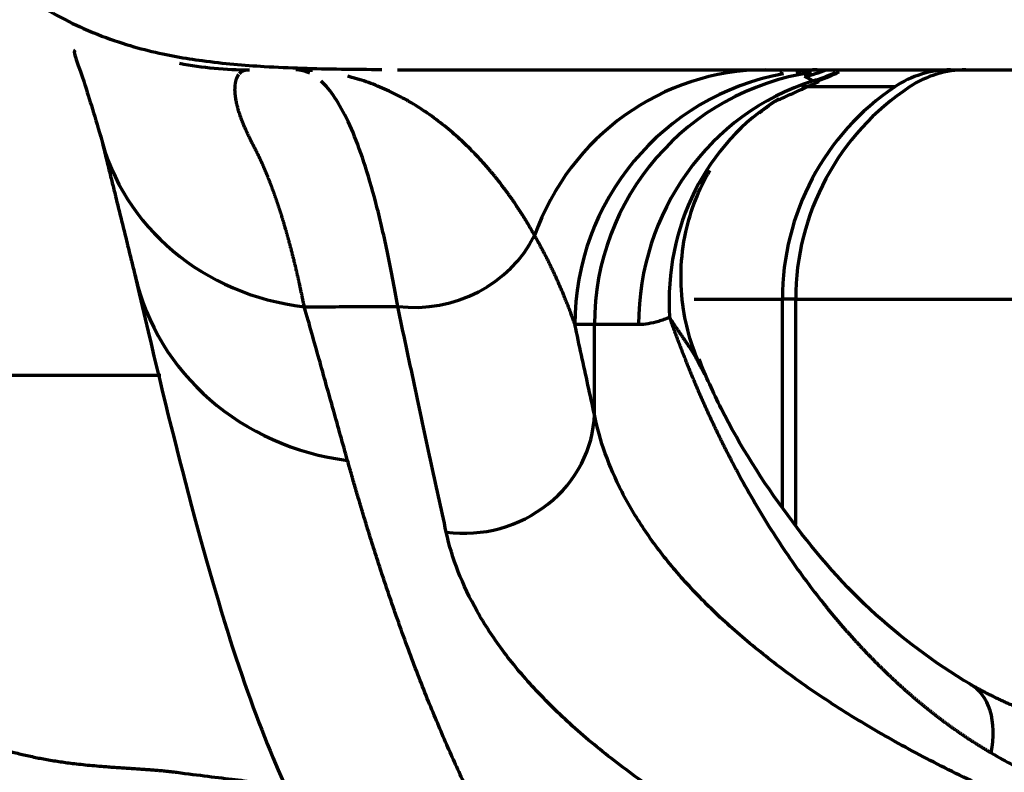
# Model space of a CAD drawing. Header units: millimetres. Extents: x -170 to 6906, y -2212 to 4257.
# Tile 92 of 256: x 4842 to 4881, y -1419 to -1390. Entities that reach past the tile are written whole.
import ezdxf

# ---------------------------------------------------------------- set-up
doc = ezdxf.new("R2010")
doc.units = ezdxf.units.MM
doc.layers.add('1', color=7, linetype='Continuous', true_color=0xffffff)

msp = doc.modelspace()

# ---------------------------------------------------------------- linework, layer by layer
at = {"color": 0, "lineweight": 18}
msp.add_arc((4772.638, -1241.784), 438.165, 198.70552, 161.36953, dxfattribs=at)
at = {"layer": '1', "color": 0, "linetype": 'Continuous', "lineweight": 70}
for p, q in [((4873.261, -1391.857), (4873.306, -1391.85)), ((4876.331, -1392.451), (4872.665, -1392.451)), ((4868.45, -1400.784), (4871.917, -1400.784)), ((4872.44, -1400.784), (4871.917, -1400.784)), ((4871.917, -1408.935), (4871.917, -1400.784)), ((4872.44, -1409.629), (4872.44, -1400.784)), ((4872.44, -1400.784), (4894.569, -1400.784)), ((4864.539, -1401.784), (4863.772, -1401.784)), ((4866.274, -1401.784), (4864.539, -1401.784)), ((4864.539, -1405.313), (4864.539, -1401.784)), ((4847.517, -1403.784), (4831.783, -1403.784))]:
    msp.add_line(p, q, dxfattribs=at)
for centre, radius, start, end in [((4879.123, -1395.784), 4, 90, 123.5573), ((4882.44, -1400.784), 10, 123.5573, 180)]:
    msp.add_arc(centre, radius, start, end, dxfattribs=at)
at = {"layer": '1', "color": 0, "linetype": 'Continuous', "lineweight": 70, "extrusion": (0, 2.10461e-06, 1)}
msp.add_arc((4871.446, -1386.503, -0.006), 6, 288.4101, 296.7124, dxfattribs=at)
at = {"layer": '1', "color": 0, "linetype": 'Continuous', "lineweight": 70}
for centre, major_axis, ratio, start_param, end_param in [((4850.854, -1377.989), (-14.044, 2.295), 0.968591, 1.543352, 1.737908), ((4871.241, -1401.784), (0, -10), 0.966435, 3.141593, 4.3548), ((4871.446, -1386.205), (-6, 0), 0.999163, 1.797227, 1.945548), ((4878.513, -1395.784), (0, -4), 0.986939, 3.141593, 3.727278), ((4873.733, -1401.784), (0, -10), 0.996102, 3.320123, 4.712389), ((4874.504, -1401.784), (0, -10), 0.996482, 3.286467, 4.712389), ((4875.924, -1401.784), (0, -10), 0.964934, 3.435822, 4.712389), ((4871.446, -1386.472), (-6, 0), 0.996852, 1.854416, 2.009883), ((4881.787, -1400.784), (0, 10), 0.986939, 0.585686, 1.570796), ((4876.915, -1401.501), (4.614, -8.872), 0.929083, 3.206829, 4.262301), ((4854.945, -1391.862), (-9.692, -2.891), 0.912323, 6.239406, 7.409057), ((4857.662, -1396.534), (-4.889, -1.047), 0.911062, 1.207637, 2.518263), ((4856.649, -1397.413), (-9.942, -3.174), 0.931407, 6.203752, 7.390342), ((4859.557, -1405.313), (-4.886, -1.063), 0.929865, 1.203415, 2.911779), ((4878.011, -1418.611), (1.134, 2.777), 0.673944, 4.985376, 6.214223)]:
    msp.add_ellipse(centre, major_axis=major_axis, ratio=ratio, start_param=start_param, end_param=end_param, dxfattribs=at)
for points, knots in [([(4834.741, -1374.07), (4834.68, -1375.245), (4834.877, -1377.98), (4836.124, -1381.725), (4838.006, -1384.867), (4839.567, -1386.718), (4841.012, -1388.026), (4842.162, -1388.89), (4843.363, -1389.627), (4845.165, -1390.507), (4847.149, -1391.101), (4849.378, -1391.487), (4851.811, -1391.684), (4854.028, -1391.751), (4855.655, -1391.764), (4856.198, -1391.764)], [0, 0, 0, 0, 0.09037, 0.208836, 0.269296, 0.328485, 0.357041, 0.385736, 0.416295, 0.451041, 0.542343, 0.638144, 0.763313, 0.922348, 1, 1, 1, 1]), ([(4844.153, -1391.013), (4844.11, -1391.042), (4844.127, -1391.226), (4844.478, -1392.116), (4844.89, -1393.506), (4845.164, -1394.426)], [0, 0, 0, 0, 0.201442, 0.577721, 1, 1, 1, 1]), ([(4850.613, -1391.922), (4850.616, -1391.919), (4850.623, -1391.911), (4850.635, -1391.899), (4850.65, -1391.885), (4850.666, -1391.872), (4850.682, -1391.86), (4850.698, -1391.849), (4850.714, -1391.838), (4850.731, -1391.829), (4850.749, -1391.82), (4850.766, -1391.813), (4850.784, -1391.806), (4850.802, -1391.8), (4850.82, -1391.795), (4850.839, -1391.791), (4850.858, -1391.788), (4850.877, -1391.786), (4850.896, -1391.784), (4850.909, -1391.784), (4850.915, -1391.784)], [0, 0, 0, 0, 0.029439, 0.08658, 0.143716, 0.200846, 0.25797, 0.315089, 0.372201, 0.429307, 0.486407, 0.543501, 0.600588, 0.657668, 0.714741, 0.771808, 0.828867, 0.885919, 0.942963, 1, 1, 1, 1]), ([(4853.474, -1391.81), (4853.463, -1391.809), (4853.421, -1391.806), (4853.349, -1391.801), (4853.258, -1391.796), (4853.167, -1391.791), (4853.077, -1391.788), (4852.989, -1391.786), (4852.901, -1391.784), (4852.844, -1391.784), (4852.815, -1391.784)], [0, 0, 0, 0, 0.048393, 0.189759, 0.329316, 0.467065, 0.603007, 0.737143, 0.869474, 1, 1, 1, 1]), ([(4856.812, -1391.784), (4857.362, -1391.784), (4858.567, -1391.784), (4860.583, -1391.784), (4862.827, -1391.784), (4865.238, -1391.784), (4867.802, -1391.784), (4870.512, -1391.784), (4873.456, -1391.784), (4876.602, -1391.784), (4879.943, -1391.784), (4883.462, -1391.784), (4887.145, -1391.784), (4890.978, -1391.784), (4894.943, -1391.784), (4899.024, -1391.784), (4903.205, -1391.784), (4907.467, -1391.784), (4911.792, -1391.784), (4916.163, -1391.784), (4920.562, -1391.784), (4924.969, -1391.784), (4929.366, -1391.784), (4933.735, -1391.784), (4938.057, -1391.784), (4942.315, -1391.784), (4946.49, -1391.784), (4950.565, -1391.784), (4954.523, -1391.784), (4958.348, -1391.784), (4962.022, -1391.784), (4965.532, -1391.784), (4968.861, -1391.784), (4971.997, -1391.784), (4974.367, -1391.784), (4975.691, -1391.784), (4976.084, -1391.784)], [0, 0, 0, 0, 0.027901, 0.057877, 0.087852, 0.117828, 0.147803, 0.177779, 0.207754, 0.23773, 0.267705, 0.297681, 0.327656, 0.357632, 0.387607, 0.417583, 0.447558, 0.477534, 0.507509, 0.537485, 0.56746, 0.597436, 0.627411, 0.657387, 0.687362, 0.717338, 0.747313, 0.777289, 0.807264, 0.83724, 0.867215, 0.897191, 0.927166, 0.957142, 0.987117, 1, 1, 1, 1]), ([(4873.287, -1391.784), (4873.275, -1391.784), (4873.263, -1391.784), (4873.239, -1391.784), (4873.203, -1391.785), (4873.118, -1391.787), (4873.046, -1391.791), (4872.903, -1391.801), (4872.808, -1391.812), (4872.623, -1391.838), (4872.533, -1391.855), (4872.443, -1391.874)], [0, 0, 0, 0, 0.042274, 0.042274, 0.084549, 0.169097, 0.338195, 0.338195, 0.67639, 0.67639, 1, 1, 1, 1]), ([(4853.153, -1401.088), (4853.149, -1401.065), (4853.14, -1401.019), (4853.126, -1400.951), (4853.112, -1400.884), (4853.098, -1400.816), (4853.084, -1400.749), (4853.07, -1400.682), (4853.056, -1400.615), (4853.042, -1400.548), (4853.027, -1400.482), (4853.013, -1400.416), (4852.999, -1400.35), (4852.984, -1400.284), (4852.97, -1400.219), (4852.955, -1400.153), (4852.941, -1400.088), (4852.926, -1400.024), (4852.912, -1399.959), (4852.897, -1399.895), (4852.882, -1399.831), (4852.867, -1399.767), (4852.853, -1399.703), (4852.838, -1399.64), (4852.823, -1399.577), (4852.808, -1399.514), (4852.792, -1399.451), (4852.777, -1399.389), (4852.762, -1399.327), (4852.747, -1399.265), (4852.732, -1399.203), (4852.716, -1399.142), (4852.701, -1399.081), (4852.685, -1399.02), (4852.67, -1398.959), (4852.654, -1398.898), (4852.639, -1398.838), (4852.623, -1398.778), (4852.607, -1398.718), (4852.591, -1398.659), (4852.575, -1398.6), (4852.559, -1398.541), (4852.543, -1398.482), (4852.527, -1398.423), (4852.511, -1398.365), (4852.495, -1398.307), (4852.479, -1398.249), (4852.463, -1398.191), (4852.446, -1398.134), (4852.43, -1398.077), (4852.413, -1398.02), (4852.397, -1397.963), (4852.38, -1397.907), (4852.364, -1397.851), (4852.347, -1397.795), (4852.33, -1397.739), (4852.313, -1397.684), (4852.297, -1397.629), (4852.28, -1397.574), (4852.263, -1397.519), (4852.246, -1397.465), (4852.228, -1397.41), (4852.211, -1397.356), (4852.194, -1397.303), (4852.177, -1397.249), (4852.159, -1397.196), (4852.142, -1397.143), (4852.124, -1397.09), (4852.107, -1397.038), (4852.089, -1396.986), (4852.071, -1396.934), (4852.054, -1396.882), (4852.036, -1396.831), (4852.018, -1396.779), (4852, -1396.728), (4851.982, -1396.678), (4851.964, -1396.627), (4851.946, -1396.577), (4851.928, -1396.527), (4851.909, -1396.477), (4851.891, -1396.428), (4851.873, -1396.378), (4851.854, -1396.329), (4851.836, -1396.281), (4851.817, -1396.232), (4851.799, -1396.184), (4851.78, -1396.136), (4851.761, -1396.088), (4851.742, -1396.041), (4851.723, -1395.993), (4851.704, -1395.946), (4851.685, -1395.9), (4851.666, -1395.853), (4851.647, -1395.807), (4851.628, -1395.761), (4851.608, -1395.715), (4851.589, -1395.67), (4851.569, -1395.625), (4851.55, -1395.58), (4851.53, -1395.535), (4851.511, -1395.49), (4851.491, -1395.446), (4851.471, -1395.402), (4851.451, -1395.359), (4851.431, -1395.315), (4851.411, -1395.272), (4851.391, -1395.229), (4851.371, -1395.186), (4851.351, -1395.144), (4851.331, -1395.102), (4851.31, -1395.06), (4851.29, -1395.018), (4851.269, -1394.977), (4851.249, -1394.936), (4851.228, -1394.895), (4851.207, -1394.854), (4851.186, -1394.814), (4851.166, -1394.774), (4851.145, -1394.734), (4851.124, -1394.694), (4851.104, -1394.655), (4851.084, -1394.616), (4851.065, -1394.577), (4851.045, -1394.539), (4851.027, -1394.501), (4851.008, -1394.463), (4850.99, -1394.425), (4850.972, -1394.388), (4850.954, -1394.351), (4850.937, -1394.314), (4850.92, -1394.278), (4850.904, -1394.241), (4850.887, -1394.206), (4850.866, -1394.158), (4850.84, -1394.099), (4850.81, -1394.029), (4850.781, -1393.96), (4850.753, -1393.893), (4850.727, -1393.827), (4850.701, -1393.761), (4850.681, -1393.71), (4850.665, -1393.665), (4850.648, -1393.619), (4850.626, -1393.553), (4850.598, -1393.469), (4850.567, -1393.368), (4850.534, -1393.25), (4850.499, -1393.105), (4850.463, -1392.928), (4850.435, -1392.718), (4850.429, -1392.567), (4850.432, -1392.474), (4850.434, -1392.438), (4850.436, -1392.404), (4850.44, -1392.371), (4850.444, -1392.338), (4850.448, -1392.307), (4850.454, -1392.276), (4850.46, -1392.247), (4850.467, -1392.218), (4850.474, -1392.19), (4850.482, -1392.164), (4850.49, -1392.138), (4850.5, -1392.113), (4850.509, -1392.089), (4850.52, -1392.066), (4850.531, -1392.043), (4850.542, -1392.022), (4850.554, -1392.002), (4850.566, -1391.982), (4850.575, -1391.97), (4850.579, -1391.964)], [0, 0, 0, 0, 0.004319, 0.008638, 0.012957, 0.017276, 0.021596, 0.025915, 0.030234, 0.034553, 0.038873, 0.043192, 0.047512, 0.051831, 0.056151, 0.06047, 0.06479, 0.069109, 0.073429, 0.077748, 0.082068, 0.086388, 0.090707, 0.095027, 0.099347, 0.103667, 0.107987, 0.112306, 0.116626, 0.120946, 0.125266, 0.129586, 0.133906, 0.138226, 0.142546, 0.146866, 0.151186, 0.155506, 0.159826, 0.164146, 0.168466, 0.172786, 0.177106, 0.181426, 0.185746, 0.190066, 0.194386, 0.198706, 0.203026, 0.207347, 0.211667, 0.215987, 0.220307, 0.224627, 0.228947, 0.233267, 0.237587, 0.241908, 0.246228, 0.250548, 0.254868, 0.259188, 0.263508, 0.267828, 0.272148, 0.276468, 0.280789, 0.285109, 0.289429, 0.293749, 0.298069, 0.302389, 0.306709, 0.311029, 0.315349, 0.319669, 0.323989, 0.328309, 0.332629, 0.336949, 0.341269, 0.345589, 0.349909, 0.354229, 0.358549, 0.362869, 0.367189, 0.371509, 0.375828, 0.380148, 0.384468, 0.388788, 0.393108, 0.397427, 0.401747, 0.406067, 0.410387, 0.414706, 0.419026, 0.423346, 0.427665, 0.431985, 0.436304, 0.440624, 0.444944, 0.449263, 0.453583, 0.457902, 0.462222, 0.466541, 0.47086, 0.47518, 0.479499, 0.483818, 0.488138, 0.492457, 0.496776, 0.501095, 0.505414, 0.509734, 0.514054, 0.518373, 0.522694, 0.527014, 0.531335, 0.535656, 0.539977, 0.544298, 0.548619, 0.552941, 0.557262, 0.561584, 0.565906, 0.570227, 0.578938, 0.587642, 0.596341, 0.605033, 0.613719, 0.622399, 0.631072, 0.634589, 0.640981, 0.650247, 0.662386, 0.677394, 0.69527, 0.716819, 0.74717, 0.786295, 0.834154, 0.842448, 0.850742, 0.859036, 0.867331, 0.875625, 0.883919, 0.892213, 0.900507, 0.908801, 0.917094, 0.925387, 0.93368, 0.941972, 0.950264, 0.958556, 0.966847, 0.975137, 0.983427, 0.991717, 1, 1, 1, 1]), ([(4862.188, -1398.284), (4862.179, -1398.267), (4862.16, -1398.232), (4862.131, -1398.181), (4862.102, -1398.129), (4862.072, -1398.077), (4862.043, -1398.025), (4862.012, -1397.973), (4861.982, -1397.921), (4861.951, -1397.869), (4861.92, -1397.816), (4861.889, -1397.764), (4861.857, -1397.711), (4861.825, -1397.659), (4861.793, -1397.606), (4861.76, -1397.553), (4861.727, -1397.5), (4861.694, -1397.448), (4861.66, -1397.395), (4861.626, -1397.342), (4861.592, -1397.289), (4861.557, -1397.236), (4861.522, -1397.183), (4861.487, -1397.129), (4861.451, -1397.076), (4861.415, -1397.023), (4861.379, -1396.97), (4861.342, -1396.917), (4861.305, -1396.863), (4861.268, -1396.81), (4861.23, -1396.757), (4861.192, -1396.704), (4861.154, -1396.65), (4861.115, -1396.597), (4861.076, -1396.544), (4861.037, -1396.491), (4860.997, -1396.438), (4860.957, -1396.384), (4860.917, -1396.331), (4860.876, -1396.278), (4860.835, -1396.225), (4860.793, -1396.172), (4860.751, -1396.119), (4860.709, -1396.066), (4860.667, -1396.013), (4860.624, -1395.961), (4860.581, -1395.908), (4860.537, -1395.855), (4860.493, -1395.803), (4860.449, -1395.75), (4860.405, -1395.698), (4860.36, -1395.645), (4860.314, -1395.593), (4860.269, -1395.541), (4860.08, -1395.327), (4859.726, -1394.948), (4859.178, -1394.421), (4858.563, -1393.9), (4858.03, -1393.51), (4857.594, -1393.224), (4857.264, -1393.023), (4856.889, -1392.815), (4856.503, -1392.624), (4856.122, -1392.455), (4855.76, -1392.313), (4855.455, -1392.208), (4855.209, -1392.132), (4855.03, -1392.081), (4854.913, -1392.051), (4854.858, -1392.037)], [0, 0, 0, 0, 0.005151, 0.010331, 0.01554, 0.020779, 0.026048, 0.031346, 0.036673, 0.042029, 0.047415, 0.05283, 0.058275, 0.063749, 0.069252, 0.074784, 0.080345, 0.085936, 0.091556, 0.097205, 0.102883, 0.108591, 0.114327, 0.120093, 0.125888, 0.131711, 0.137564, 0.143446, 0.149357, 0.155297, 0.161266, 0.167263, 0.17329, 0.179346, 0.18543, 0.191544, 0.197686, 0.203858, 0.210058, 0.216287, 0.222545, 0.228832, 0.235147, 0.241492, 0.247865, 0.254267, 0.260698, 0.267157, 0.273646, 0.280163, 0.286708, 0.293283, 0.299886, 0.306518, 0.313178, 0.382056, 0.457543, 0.539605, 0.628209, 0.664636, 0.706238, 0.753001, 0.804913, 0.84867, 0.89238, 0.936046, 0.958386, 0.980543, 1, 1, 1, 1]), ([(4873.125, -1392.214), (4873.06, -1392.176), (4872.999, -1392.144), (4872.888, -1392.089), (4872.838, -1392.067), (4872.793, -1392.047)], [0, 0, 0, 0, 0.5, 0.5, 1, 1, 1, 1]), ([(4873.336, -1392.194), (4873.324, -1392.198), (4873.311, -1392.202), (4873.237, -1392.221), (4873.179, -1392.223), (4873.125, -1392.214)], [0, 0, 0, 0, 0.167027, 0.167027, 1, 1, 1, 1]), ([(4856.817, -1401.069), (4856.683, -1400.296), (4856.407, -1398.845), (4855.965, -1396.955), (4855.497, -1395.356), (4855.005, -1394.049), (4854.489, -1393.035), (4854.088, -1392.495), (4853.86, -1392.271), (4853.816, -1392.23)], [0, 0, 0, 0, 0.160256, 0.320513, 0.480769, 0.641026, 0.801282, 0.961539, 1, 1, 1, 1]), ([(4868.859, -1403.734), (4868.443, -1402.905), (4867.859, -1401.11), (4867.932, -1398.26), (4868.639, -1396.473), (4869.066, -1395.733)], [0, 0, 0, 0, 0.322517, 0.688319, 1, 1, 1, 1]), ([(4863.772, -1401.784), (4863.765, -1401.764), (4863.751, -1401.723), (4863.728, -1401.657), (4863.702, -1401.583), (4863.674, -1401.503), (4863.642, -1401.416), (4863.607, -1401.321), (4863.569, -1401.219), (4863.528, -1401.11), (4863.483, -1400.993), (4863.434, -1400.869), (4863.381, -1400.738), (4863.324, -1400.599), (4863.263, -1400.452), (4863.197, -1400.298), (4863.126, -1400.137), (4863.056, -1399.98), (4862.988, -1399.833), (4862.925, -1399.698), (4862.862, -1399.565), (4862.799, -1399.435), (4862.737, -1399.308), (4862.674, -1399.184), (4862.612, -1399.062), (4862.55, -1398.943), (4862.488, -1398.826), (4862.427, -1398.713), (4862.367, -1398.602), (4862.307, -1398.493), (4862.248, -1398.388), (4862.208, -1398.318), (4862.188, -1398.284)], [0, 0, 0, 0, 0.017335, 0.036734, 0.058199, 0.081729, 0.107327, 0.134993, 0.164728, 0.196533, 0.230411, 0.266361, 0.304386, 0.344487, 0.386665, 0.430923, 0.477262, 0.525684, 0.56485, 0.603205, 0.640748, 0.677479, 0.713397, 0.748502, 0.782793, 0.81627, 0.848932, 0.880778, 0.911808, 0.942023, 0.97142, 1, 1, 1, 1]), ([(4846.557, -1400.052), (4847.178, -1402.782), (4848.445, -1408.002), (4850.271, -1414.527), (4852.049, -1419.277), (4853.582, -1422.393), (4854.319, -1424.021), (4854.109, -1424.323), (4853.938, -1423.678), (4853.886, -1423.4)], [0, 0, 0, 0, 0.147359, 0.308893, 0.475439, 0.640034, 0.792302, 0.93266, 1, 1, 1, 1]), ([(4868.73, -1403.471), (4868.725, -1403.46), (4868.713, -1403.434), (4868.692, -1403.391), (4868.652, -1403.309), (4868.594, -1403.198), (4868.515, -1403.058), (4868.434, -1402.922), (4868.347, -1402.785), (4868.258, -1402.648), (4868.166, -1402.512), (4868.09, -1402.399), (4868.03, -1402.311), (4867.987, -1402.248), (4867.943, -1402.185), (4867.899, -1402.12), (4867.855, -1402.055), (4867.81, -1401.989), (4867.765, -1401.922), (4867.719, -1401.854), (4867.673, -1401.785), (4867.626, -1401.716), (4867.58, -1401.645), (4867.533, -1401.574), (4867.501, -1401.526), (4867.486, -1401.501)], [0, 0, 0, 0, 0.017791, 0.043603, 0.070665, 0.153303, 0.227438, 0.304008, 0.378922, 0.452177, 0.523773, 0.593711, 0.624822, 0.655954, 0.687108, 0.718284, 0.749484, 0.780708, 0.811956, 0.843229, 0.874529, 0.905855, 0.937208, 0.968589, 1, 1, 1, 1]), ([(4867.486, -1401.501), (4867.497, -1401.535), (4867.521, -1401.603), (4867.557, -1401.703), (4867.593, -1401.803), (4867.629, -1401.903), (4867.665, -1402.001), (4867.702, -1402.099), (4867.738, -1402.197), (4867.774, -1402.293), (4867.81, -1402.389), (4867.846, -1402.485), (4867.882, -1402.579), (4867.918, -1402.674), (4867.954, -1402.767), (4867.99, -1402.86), (4868.026, -1402.952), (4868.062, -1403.043), (4868.098, -1403.134), (4868.133, -1403.224), (4868.169, -1403.314), (4868.205, -1403.403), (4868.241, -1403.491), (4868.277, -1403.579), (4868.312, -1403.666), (4868.348, -1403.752), (4868.383, -1403.838), (4868.419, -1403.923), (4868.454, -1404.007), (4868.49, -1404.091), (4868.525, -1404.174), (4868.56, -1404.257), (4868.595, -1404.338), (4868.63, -1404.42), (4868.665, -1404.5), (4868.7, -1404.58), (4868.735, -1404.66), (4868.77, -1404.738), (4868.804, -1404.816), (4868.839, -1404.894), (4868.873, -1404.971), (4868.908, -1405.047), (4868.942, -1405.122), (4868.976, -1405.197), (4869.01, -1405.272), (4869.044, -1405.345), (4869.078, -1405.418), (4869.111, -1405.491), (4869.145, -1405.563), (4869.178, -1405.634), (4869.212, -1405.704), (4869.245, -1405.774), (4869.278, -1405.844), (4869.311, -1405.913), (4869.344, -1405.981), (4869.376, -1406.048), (4869.409, -1406.115), (4869.441, -1406.182), (4869.473, -1406.247), (4869.505, -1406.312), (4869.537, -1406.377), (4869.569, -1406.441), (4869.6, -1406.504), (4869.632, -1406.567), (4869.663, -1406.629), (4869.694, -1406.69), (4869.725, -1406.751), (4869.756, -1406.812), (4869.786, -1406.871), (4869.817, -1406.93), (4869.847, -1406.989), (4869.877, -1407.047), (4869.907, -1407.104), (4869.936, -1407.161), (4869.966, -1407.217), (4869.995, -1407.273), (4870.024, -1407.328), (4870.053, -1407.382), (4870.081, -1407.436), (4870.11, -1407.489), (4870.138, -1407.542), (4870.166, -1407.594), (4870.194, -1407.645), (4870.221, -1407.696), (4870.249, -1407.747), (4870.276, -1407.797), (4870.496, -1408.198), (4870.914, -1408.932), (4871.55, -1409.966), (4872.195, -1410.938), (4872.846, -1411.849), (4873.319, -1412.465), (4873.6, -1412.816), (4873.686, -1412.923), (4873.773, -1413.03), (4873.86, -1413.136), (4873.948, -1413.242), (4874.036, -1413.347), (4874.125, -1413.452), (4874.213, -1413.556), (4874.303, -1413.659), (4874.393, -1413.762), (4874.483, -1413.865), (4874.574, -1413.967), (4874.665, -1414.069), (4874.756, -1414.17), (4874.848, -1414.27), (4874.941, -1414.37), (4875.033, -1414.47), (4875.127, -1414.569), (4875.22, -1414.667), (4875.315, -1414.765), (4875.409, -1414.862), (4875.504, -1414.959), (4875.599, -1415.055), (4875.695, -1415.151), (4875.792, -1415.246), (4875.888, -1415.341), (4875.985, -1415.435), (4876.083, -1415.528), (4876.181, -1415.621), (4876.28, -1415.713), (4876.378, -1415.804), (4876.478, -1415.895), (4876.578, -1415.986), (4876.678, -1416.076), (4876.778, -1416.165), (4876.88, -1416.253), (4876.981, -1416.341), (4877.083, -1416.429), (4877.186, -1416.515), (4877.288, -1416.601), (4877.392, -1416.687), (4877.495, -1416.772), (4877.6, -1416.856), (4877.704, -1416.939), (4877.809, -1417.022), (4877.915, -1417.104), (4878.021, -1417.186), (4878.127, -1417.266), (4878.234, -1417.347), (4878.341, -1417.426), (4878.449, -1417.505), (4878.557, -1417.583), (4878.666, -1417.66), (4878.775, -1417.737), (4878.885, -1417.813), (4878.995, -1417.888), (4879.105, -1417.962), (4879.216, -1418.036), (4879.327, -1418.109), (4879.439, -1418.181), (4879.551, -1418.253), (4879.664, -1418.323), (4879.777, -1418.393), (4879.891, -1418.463), (4880.004, -1418.531), (4880.081, -1418.576), (4880.119, -1418.598)], [0, 0, 0, 0, 0.004986, 0.009945, 0.014874, 0.019776, 0.024649, 0.029494, 0.03431, 0.039099, 0.043859, 0.04859, 0.053294, 0.057968, 0.062615, 0.067233, 0.071823, 0.076385, 0.080918, 0.085423, 0.089899, 0.094347, 0.098767, 0.103158, 0.107521, 0.111856, 0.116162, 0.12044, 0.124689, 0.128911, 0.133103, 0.137268, 0.141404, 0.145511, 0.14959, 0.153641, 0.157664, 0.161658, 0.165624, 0.169561, 0.17347, 0.177351, 0.181204, 0.185028, 0.188823, 0.192591, 0.19633, 0.20004, 0.203723, 0.207376, 0.211002, 0.214599, 0.218168, 0.221709, 0.225221, 0.228705, 0.23216, 0.235587, 0.238986, 0.242357, 0.245699, 0.249013, 0.252298, 0.255555, 0.258784, 0.261984, 0.265156, 0.2683, 0.271415, 0.274502, 0.27756, 0.280591, 0.283592, 0.286566, 0.289511, 0.292428, 0.295316, 0.298176, 0.301008, 0.303811, 0.306586, 0.309332, 0.312051, 0.31474, 0.317402, 0.320035, 0.32264, 0.381234, 0.437582, 0.491684, 0.543545, 0.593162, 0.59953, 0.605893, 0.612248, 0.618598, 0.624941, 0.631277, 0.637607, 0.643931, 0.650249, 0.65656, 0.662864, 0.669163, 0.675455, 0.68174, 0.68802, 0.694293, 0.700559, 0.70682, 0.713074, 0.719321, 0.725563, 0.731798, 0.738027, 0.744249, 0.750466, 0.756676, 0.762879, 0.769077, 0.775268, 0.781453, 0.787632, 0.793804, 0.79997, 0.80613, 0.812283, 0.818431, 0.824572, 0.830707, 0.836835, 0.842958, 0.849074, 0.855184, 0.861288, 0.867386, 0.873478, 0.879563, 0.885643, 0.891716, 0.897783, 0.903845, 0.9099, 0.915949, 0.921992, 0.928028, 0.934059, 0.940084, 0.946103, 0.952116, 0.958122, 0.964123, 0.970118, 0.976106, 0.982089, 0.988065, 0.994036, 1, 1, 1, 1]), ([(4879.313, -1415.917), (4877.874, -1415.048), (4875.214, -1413.084), (4872.025, -1409.322), (4869.875, -1405.952), (4868.915, -1403.804), (4868.649, -1403.146)], [0, 0, 0, 0, 0.287475, 0.579219, 0.873535, 1, 1, 1, 1]), ([(4919.346, -1427.743), (4918.599, -1427.736), (4917.161, -1427.709), (4915.059, -1427.633), (4913.054, -1427.527), (4911.095, -1427.391), (4909.16, -1427.226), (4907.25, -1427.031), (4905.366, -1426.808), (4903.461, -1426.55), (4901.436, -1426.24), (4899.203, -1425.853), (4896.737, -1425.367), (4894.075, -1424.77), (4891.284, -1424.056), (4888.456, -1423.233), (4885.682, -1422.315), (4883.021, -1421.319), (4880.496, -1420.253), (4878.119, -1419.122), (4875.902, -1417.93), (4873.855, -1416.685), (4871.987, -1415.39), (4870.306, -1414.051), (4868.82, -1412.675), (4867.536, -1411.267), (4866.455, -1409.825), (4865.58, -1408.349), (4864.924, -1406.84), (4864.641, -1405.823), (4864.539, -1405.313)], [0, 0, 0, 0, 0.026375, 0.050795, 0.074407, 0.097596, 0.120746, 0.143934, 0.166773, 0.189642, 0.214339, 0.242586, 0.274617, 0.310115, 0.348741, 0.389624, 0.431379, 0.473383, 0.515737, 0.558397, 0.601295, 0.644435, 0.687812, 0.73141, 0.775209, 0.819192, 0.863294, 0.908218, 0.953918, 1, 1, 1, 1]), ([(4874.527, -1443.656), (4874.527, -1443.655), (4874.527, -1443.654), (4874.527, -1443.651), (4874.526, -1443.647), (4874.526, -1443.644), (4874.525, -1443.64), (4874.525, -1443.636), (4874.524, -1443.632), (4874.524, -1443.627), (4874.523, -1443.622), (4874.522, -1443.617), (4874.521, -1443.612), (4874.52, -1443.607), (4874.52, -1443.601), (4874.519, -1443.595), (4874.518, -1443.589), (4874.516, -1443.583), (4874.515, -1443.576), (4874.514, -1443.569), (4874.513, -1443.562), (4874.512, -1443.555), (4874.51, -1443.548), (4874.509, -1443.54), (4874.507, -1443.532), (4874.506, -1443.524), (4874.504, -1443.515), (4874.503, -1443.507), (4874.501, -1443.498), (4874.499, -1443.489), (4874.498, -1443.48), (4874.496, -1443.47), (4874.494, -1443.461), (4874.492, -1443.451), (4874.49, -1443.441), (4874.488, -1443.43), (4874.486, -1443.42), (4874.484, -1443.409), (4874.482, -1443.398), (4874.48, -1443.387), (4874.478, -1443.376), (4874.475, -1443.364), (4874.473, -1443.353), (4874.471, -1443.341), (4874.468, -1443.329), (4874.466, -1443.316), (4874.463, -1443.304), (4874.461, -1443.291), (4874.458, -1443.278), (4874.456, -1443.265), (4874.453, -1443.252), (4874.45, -1443.238), (4874.448, -1443.225), (4874.445, -1443.211), (4874.442, -1443.197), (4874.439, -1443.183), (4874.436, -1443.168), (4874.433, -1443.154), (4874.43, -1443.139), (4874.427, -1443.124), (4874.424, -1443.109), (4874.421, -1443.094), (4874.418, -1443.078), (4874.415, -1443.062), (4874.411, -1443.047), (4874.408, -1443.031), (4874.405, -1443.014), (4874.401, -1442.998), (4874.398, -1442.982), (4874.394, -1442.965), (4874.391, -1442.948), (4874.387, -1442.931), (4874.384, -1442.914), (4874.38, -1442.896), (4874.377, -1442.879), (4874.373, -1442.861), (4874.369, -1442.843), (4874.366, -1442.825), (4874.362, -1442.807), (4874.358, -1442.789), (4874.354, -1442.77), (4874.35, -1442.752), (4874.346, -1442.733), (4874.342, -1442.714), (4874.338, -1442.695), (4874.334, -1442.675), (4874.33, -1442.656), (4874.326, -1442.636), (4874.322, -1442.617), (4874.318, -1442.597), (4874.314, -1442.577), (4874.309, -1442.557), (4874.305, -1442.536), (4874.301, -1442.516), (4874.297, -1442.495), (4874.292, -1442.474), (4874.288, -1442.454), (4874.283, -1442.432), (4874.279, -1442.411), (4874.274, -1442.39), (4874.27, -1442.369), (4874.265, -1442.347), (4874.261, -1442.325), (4874.256, -1442.303), (4874.252, -1442.281), (4874.247, -1442.259), (4874.242, -1442.237), (4874.237, -1442.215), (4874.233, -1442.192), (4874.228, -1442.169), (4874.223, -1442.147), (4874.218, -1442.124), (4874.213, -1442.101), (4874.209, -1442.078), (4874.204, -1442.054), (4874.199, -1442.031), (4874.194, -1442.007), (4874.189, -1441.984), (4874.184, -1441.96), (4874.179, -1441.936), (4874.174, -1441.912), (4874.168, -1441.888), (4874.163, -1441.864), (4874.158, -1441.839), (4874.153, -1441.815), (4874.148, -1441.79), (4874.143, -1441.766), (4874.137, -1441.741), (4874.132, -1441.716), (4874.127, -1441.691), (4874.121, -1441.666), (4874.116, -1441.641), (4874.111, -1441.615), (4874.098, -1441.558), (4874.079, -1441.466), (4874.052, -1441.339), (4874.025, -1441.208), (4873.997, -1441.073), (4873.968, -1440.935), (4873.946, -1440.829), (4873.93, -1440.754), (4873.921, -1440.713), (4873.91, -1440.668), (4873.899, -1440.619), (4873.887, -1440.566), (4873.874, -1440.509), (4873.86, -1440.448), (4873.847, -1440.392), (4873.834, -1440.342), (4873.824, -1440.3), (4873.813, -1440.258), (4873.802, -1440.216), (4873.79, -1440.174), (4873.778, -1440.132), (4873.765, -1440.09), (4873.752, -1440.048), (4873.739, -1440.007), (4873.721, -1439.954), (4873.698, -1439.888), (4873.668, -1439.808), (4873.634, -1439.723), (4873.595, -1439.632), (4873.551, -1439.536), (4873.502, -1439.435), (4873.448, -1439.328), (4873.387, -1439.214), (4873.321, -1439.095), (4873.248, -1438.97), (4873.167, -1438.838), (4873.08, -1438.7), (4872.985, -1438.554), (4872.883, -1438.402), (4872.772, -1438.242), (4872.653, -1438.075), (4872.526, -1437.901), (4872.389, -1437.716), (4872.244, -1437.527), (4872.096, -1437.336), (4871.951, -1437.152), (4871.809, -1436.975), (4871.671, -1436.805), (4871.538, -1436.642), (4871.411, -1436.488), (4871.289, -1436.341), (4871.173, -1436.203), (4871, -1435.997), (4870.763, -1435.72), (4870.459, -1435.365), (4870.153, -1435.011), (4869.847, -1434.659), (4869.541, -1434.308), (4869.174, -1433.887), (4868.738, -1433.386), (4868.223, -1432.793), (4867.691, -1432.176), (4867.146, -1431.533), (4866.588, -1430.866), (4866.021, -1430.173), (4865.447, -1429.453), (4864.868, -1428.708), (4864.327, -1427.989), (4863.827, -1427.302), (4863.366, -1426.648), (4863.002, -1426.114), (4862.736, -1425.713), (4862.571, -1425.46), (4862.417, -1425.22), (4862.274, -1424.996), (4862.142, -1424.786), (4862.021, -1424.591), (4861.911, -1424.411), (4861.811, -1424.246), (4861.721, -1424.097), (4861.641, -1423.964), (4861.533, -1423.782), (4861.394, -1423.543), (4861.22, -1423.24), (4861.045, -1422.93), (4860.87, -1422.613), (4860.693, -1422.289), (4860.517, -1421.959), (4860.339, -1421.621), (4860.162, -1421.276), (4859.984, -1420.924), (4859.805, -1420.564), (4859.626, -1420.197), (4859.447, -1419.823), (4859.268, -1419.441), (4859.031, -1418.926), (4858.736, -1418.265), (4858.381, -1417.44), (4858.019, -1416.564), (4857.651, -1415.635), (4857.277, -1414.652), (4856.996, -1413.882), (4856.808, -1413.349), (4856.711, -1413.075), (4856.616, -1412.801), (4856.522, -1412.527), (4856.429, -1412.253), (4856.337, -1411.979), (4856.246, -1411.706), (4856.156, -1411.433), (4856.067, -1411.16), (4855.98, -1410.888), (4855.893, -1410.616), (4855.807, -1410.344), (4855.722, -1410.073), (4855.638, -1409.802), (4855.555, -1409.531), (4855.473, -1409.261), (4855.392, -1408.991), (4855.312, -1408.722), (4855.232, -1408.453), (4855.154, -1408.184), (4855.076, -1407.916), (4854.999, -1407.649), (4854.923, -1407.382), (4854.873, -1407.203), (4854.848, -1407.115)], [0, 0, 0, 0, 0.001914, 0.003825, 0.005732, 0.007637, 0.009539, 0.011437, 0.013333, 0.015225, 0.017115, 0.019001, 0.020884, 0.022765, 0.024642, 0.026516, 0.028387, 0.030256, 0.032121, 0.033983, 0.035842, 0.037698, 0.039551, 0.0414, 0.043247, 0.045091, 0.046932, 0.04877, 0.050604, 0.052436, 0.054264, 0.05609, 0.057912, 0.059732, 0.061548, 0.063362, 0.065172, 0.066979, 0.068783, 0.070584, 0.072383, 0.074178, 0.07597, 0.077759, 0.079545, 0.081328, 0.083107, 0.084884, 0.086658, 0.088429, 0.090197, 0.091961, 0.093723, 0.095481, 0.097237, 0.098989, 0.100739, 0.102485, 0.104229, 0.105969, 0.107706, 0.10944, 0.111171, 0.1129, 0.114625, 0.116347, 0.118066, 0.119782, 0.121495, 0.123204, 0.124911, 0.126615, 0.128316, 0.130014, 0.131708, 0.1334, 0.135088, 0.136774, 0.138456, 0.140136, 0.141812, 0.143486, 0.145156, 0.146823, 0.148487, 0.150149, 0.151807, 0.153462, 0.155114, 0.156763, 0.158409, 0.160052, 0.161692, 0.163329, 0.164962, 0.166593, 0.168221, 0.169845, 0.171467, 0.173086, 0.174701, 0.176314, 0.177923, 0.17953, 0.181133, 0.182733, 0.184331, 0.185925, 0.187516, 0.189104, 0.190689, 0.192271, 0.19385, 0.195426, 0.196999, 0.198569, 0.200136, 0.2017, 0.203261, 0.204818, 0.206373, 0.207925, 0.209473, 0.211019, 0.212561, 0.214101, 0.215637, 0.217171, 0.218701, 0.220228, 0.221753, 0.223274, 0.224792, 0.226307, 0.233554, 0.240801, 0.248047, 0.255293, 0.262539, 0.269784, 0.271678, 0.273742, 0.275979, 0.278386, 0.280966, 0.283717, 0.286639, 0.289732, 0.291711, 0.293673, 0.295618, 0.297546, 0.299457, 0.301351, 0.303228, 0.305089, 0.306932, 0.308759, 0.312041, 0.31549, 0.319104, 0.322884, 0.32683, 0.330942, 0.335219, 0.339662, 0.34427, 0.349043, 0.353982, 0.359085, 0.364353, 0.369786, 0.375383, 0.381144, 0.38707, 0.393159, 0.399596, 0.405738, 0.411584, 0.417136, 0.422393, 0.427356, 0.432025, 0.4364, 0.440481, 0.444269, 0.454501, 0.464508, 0.47429, 0.483847, 0.49318, 0.502289, 0.516845, 0.531624, 0.546627, 0.561853, 0.577302, 0.592974, 0.608871, 0.624993, 0.64134, 0.654473, 0.667823, 0.681391, 0.686713, 0.691727, 0.696432, 0.700829, 0.704918, 0.708699, 0.712172, 0.715337, 0.718195, 0.720744, 0.722986, 0.728619, 0.734342, 0.740157, 0.746063, 0.752059, 0.758147, 0.764325, 0.770594, 0.776954, 0.783404, 0.789946, 0.796578, 0.8033, 0.810114, 0.823532, 0.837614, 0.852358, 0.867764, 0.883833, 0.900563, 0.904942, 0.909301, 0.913639, 0.917957, 0.922254, 0.92653, 0.930786, 0.935022, 0.939237, 0.943431, 0.947605, 0.951759, 0.955891, 0.960004, 0.964096, 0.968167, 0.972218, 0.976248, 0.980258, 0.984247, 0.988216, 0.992165, 0.996093, 1, 1, 1, 1]), ([(4831.895, -1412.422), (4831.913, -1412.44), (4831.949, -1412.475), (4832.003, -1412.527), (4832.057, -1412.58), (4832.111, -1412.632), (4832.165, -1412.684), (4832.219, -1412.736), (4832.273, -1412.787), (4832.327, -1412.838), (4832.381, -1412.89), (4832.434, -1412.94), (4832.488, -1412.991), (4832.542, -1413.041), (4832.596, -1413.092), (4832.65, -1413.142), (4832.703, -1413.191), (4832.757, -1413.241), (4832.811, -1413.29), (4832.864, -1413.339), (4832.918, -1413.388), (4832.971, -1413.437), (4833.025, -1413.485), (4833.078, -1413.533), (4833.132, -1413.581), (4833.185, -1413.629), (4833.239, -1413.676), (4833.292, -1413.724), (4833.346, -1413.771), (4833.399, -1413.818), (4833.452, -1413.864), (4833.506, -1413.911), (4833.559, -1413.957), (4833.612, -1414.003), (4833.666, -1414.049), (4833.719, -1414.094), (4833.772, -1414.14), (4833.825, -1414.185), (4833.878, -1414.23), (4833.931, -1414.274), (4833.984, -1414.319), (4834.037, -1414.363), (4834.091, -1414.407), (4834.144, -1414.451), (4834.196, -1414.494), (4834.249, -1414.538), (4834.302, -1414.581), (4834.355, -1414.624), (4834.408, -1414.666), (4834.461, -1414.709), (4834.514, -1414.751), (4834.566, -1414.793), (4834.619, -1414.835), (4834.672, -1414.876), (4834.725, -1414.918), (4834.777, -1414.959), (4834.83, -1415), (4834.882, -1415.04), (4834.935, -1415.081), (4834.988, -1415.121), (4835.04, -1415.161), (4835.092, -1415.201), (4835.145, -1415.24), (4835.197, -1415.28), (4835.25, -1415.319), (4835.302, -1415.358), (4835.354, -1415.397), (4835.407, -1415.435), (4835.459, -1415.473), (4835.511, -1415.511), (4835.563, -1415.549), (4835.615, -1415.587), (4835.667, -1415.624), (4835.719, -1415.661), (4835.772, -1415.698), (4835.824, -1415.735), (4836.135, -1415.954), (4836.705, -1416.335), (4837.52, -1416.832), (4838.327, -1417.274), (4839.125, -1417.662), (4839.818, -1417.956), (4840.416, -1418.178), (4840.926, -1418.348), (4841.442, -1418.501), (4841.956, -1418.635), (4842.472, -1418.751), (4842.991, -1418.852), (4843.52, -1418.939), (4843.984, -1419.002), (4844.388, -1419.049), (4844.737, -1419.084), (4845.051, -1419.112), (4845.332, -1419.135), (4845.583, -1419.154), (4845.853, -1419.173), (4846.092, -1419.189), (4846.291, -1419.202), (4846.439, -1419.211), (4846.573, -1419.22), (4846.692, -1419.229), (4846.797, -1419.236), (4846.889, -1419.242), (4846.967, -1419.248), (4847.032, -1419.252), (4847.085, -1419.256), (4847.124, -1419.259), (4847.17, -1419.262), (4847.226, -1419.267), (4847.297, -1419.273), (4847.366, -1419.278), (4847.433, -1419.284), (4847.5, -1419.29), (4847.565, -1419.296), (4847.629, -1419.302), (4847.691, -1419.309), (4847.753, -1419.315), (4847.813, -1419.321), (4847.872, -1419.328), (4847.929, -1419.334), (4847.986, -1419.341), (4848.041, -1419.347), (4848.096, -1419.354), (4848.131, -1419.359), (4848.149, -1419.361)], [0, 0, 0, 0, 0.002544, 0.00509, 0.007637, 0.010187, 0.012737, 0.01529, 0.017844, 0.020399, 0.022957, 0.025516, 0.028076, 0.030639, 0.033203, 0.035768, 0.038335, 0.040904, 0.043475, 0.046047, 0.048621, 0.051197, 0.053774, 0.056353, 0.058934, 0.061516, 0.0641, 0.066686, 0.069274, 0.071863, 0.074454, 0.077046, 0.07964, 0.082236, 0.084834, 0.087433, 0.090034, 0.092637, 0.095242, 0.097848, 0.100456, 0.103066, 0.105677, 0.10829, 0.110905, 0.113521, 0.11614, 0.11876, 0.121382, 0.124005, 0.12663, 0.129257, 0.131886, 0.134517, 0.137149, 0.139783, 0.142419, 0.145056, 0.147696, 0.150337, 0.15298, 0.155624, 0.15827, 0.160919, 0.163569, 0.16622, 0.168874, 0.171529, 0.174186, 0.176845, 0.179505, 0.182168, 0.184832, 0.187498, 0.190166, 0.192835, 0.195507, 0.238265, 0.281604, 0.325532, 0.370055, 0.415181, 0.444705, 0.475155, 0.506533, 0.53884, 0.571085, 0.604801, 0.639991, 0.676655, 0.699935, 0.72479, 0.751221, 0.768257, 0.78705, 0.807598, 0.829903, 0.842741, 0.85452, 0.86524, 0.874899, 0.8835, 0.891041, 0.897522, 0.902944, 0.907307, 0.91061, 0.912853, 0.918902, 0.924871, 0.93076, 0.936568, 0.942296, 0.947943, 0.95351, 0.958997, 0.964404, 0.96973, 0.974976, 0.980141, 0.985226, 0.990231, 0.995156, 1, 1, 1, 1])]:
    msp.add_open_spline(points, degree=3, knots=knots, dxfattribs=at)
for points, degree in [([(4853.367, -1391.916), (4853.186, -1391.828), (4853.002, -1391.784), (4852.815, -1391.784)], 3), ([(4871.953, -1391.945), (4871.817, -1391.916)], 1), ([(4871.615, -1393.027), (4873.357, -1392.242)], 1), ([(4871.017, -1393.466), (4871.257, -1393.275), (4871.51, -1393.095), (4871.778, -1392.924)], 3), ([(4845.224, -1394.653), (4846.606, -1400.251)], 1), ([(4853.153, -1401.088), (4853.558, -1401.085), (4854.37, -1401.081), (4855.591, -1401.075), (4856.408, -1401.071), (4856.817, -1401.069)], 3), ([(4854.848, -1407.115), (4854.666, -1406.466), (4854.299, -1405.155), (4853.734, -1403.146), (4853.349, -1401.778), (4853.153, -1401.088)], 3), ([(4858.724, -1409.934), (4858.524, -1409.009), (4858.115, -1407.118), (4857.478, -1404.163), (4857.04, -1402.114), (4856.817, -1401.069)], 3), ([(4864.539, -1405.313), (4864.456, -1404.931), (4864.288, -1404.16), (4864.032, -1402.984), (4863.859, -1402.186), (4863.772, -1401.784)], 3), ([(4867.486, -1401.501), (4867.34, -1401.564), (4867.055, -1401.668), (4866.649, -1401.763), (4866.396, -1401.784), (4866.274, -1401.784)], 3), ([(4919.302, -1432.601), (4918.042, -1432.59), (4915.523, -1432.536), (4911.751, -1432.359), (4908.002, -1432.086), (4904.289, -1431.717), (4900.622, -1431.253), (4897.014, -1430.695), (4893.479, -1430.043), (4890.029, -1429.298), (4886.679, -1428.463), (4883.443, -1427.54), (4880.339, -1426.532), (4877.378, -1425.443), (4874.581, -1424.276), (4871.97, -1423.041), (4869.561, -1421.746), (4867.365, -1420.396), (4865.389, -1418.996), (4863.645, -1417.554), (4862.142, -1416.075), (4860.888, -1414.567), (4859.889, -1413.036), (4859.151, -1411.489), (4858.837, -1410.453), (4858.724, -1409.934)], 3), ([(4881.764, -1417.063), (4880.452, -1416.573), (4879.27, -1415.893)], 2), ([(4880.119, -1418.598), (4880.413, -1418.774), (4880.996, -1419.1), (4881.85, -1419.518), (4882.406, -1419.753), (4882.679, -1419.86)], 3), ([(4848.149, -1419.361), (4848.579, -1419.416), (4849.388, -1419.519), (4850.451, -1419.65), (4851.06, -1419.723), (4851.338, -1419.756)], 3)]:
    msp.add_open_spline(points, degree=degree, dxfattribs=at)

doc.saveas('drawing.dxf')
